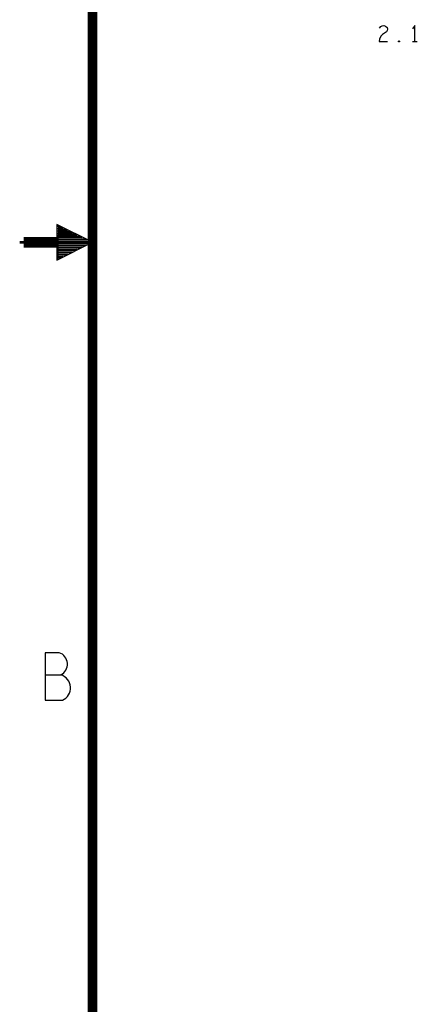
# Model space of a CAD drawing. Extents: x -3.2 to 30.8, y -10.2 to 11.8.
# Tile 2 of 33: x -3.1 to -0.5, y -4 to 2.2. Entities that reach past the tile are written whole.
import ezdxf

# ---------------------------------------------------------------- set-up
doc = ezdxf.new("R2010")
doc.units = 0
doc.layers.add('parallella-I_revD_fab_dwg_art', color=2, linetype='CONTINUOUS')

msp = doc.modelspace()

# ---------------------------------------------------------------- linework, layer by layer
at = {"layer": 'parallella-I_revD_fab_dwg_art'}
for p, q in [((-0.575, 2.1), (-0.545, 2.1)), ((-2.935, 0.832), (-2.597, 0.832)), ((-2.897, -1.898), (-2.797, -1.898))]:
    msp.add_line(p, q, dxfattribs=at)
for points, const_width in [([(-2.597, 11.232), (-2.597, -9.568)], 0.06), ([(-2.823, 0.841), (-3.032, 0.841)], 0.05), ([(-3.032, 0.841), (-3.032, 0.824)], 0.05), ([(-3.032, 0.824), (-2.822, 0.824)], 0.05)]:
    msp.add_lwpolyline(points, dxfattribs=dict(at, const_width=const_width))
for points in [[(-0.784, 2.183), (-0.776, 2.193), (-0.767, 2.198), (-0.757, 2.2), (-0.745, 2.197), (-0.736, 2.188), (-0.734, 2.178), (-0.735, 2.168), (-0.74, 2.16), (-0.765, 2.143), (-0.776, 2.132), (-0.784, 2.115), (-0.786, 2.1), (-0.734, 2.1)], [(-0.56, 2.1), (-0.56, 2.2), (-0.575, 2.18)], [(-2.814, 0.937), (-2.814, 0.93), (-2.799, 0.93), (-2.784, 0.922), (-2.814, 0.922), (-2.814, 0.915), (-2.769, 0.915), (-2.754, 0.907), (-2.814, 0.907), (-2.814, 0.9), (-2.739, 0.9), (-2.724, 0.892), (-2.814, 0.892), (-2.814, 0.885), (-2.71, 0.885), (-2.695, 0.877), (-2.815, 0.877), (-2.815, 0.87), (-2.68, 0.87), (-2.665, 0.862), (-2.815, 0.862), (-2.815, 0.855), (-2.65, 0.855), (-2.635, 0.847), (-2.815, 0.847), (-2.815, 0.84), (-2.62, 0.84), (-2.62, 0.825), (-2.815, 0.825), (-2.815, 0.817), (-2.635, 0.817), (-2.65, 0.81), (-2.815, 0.81), (-2.815, 0.802), (-2.665, 0.802), (-2.68, 0.795), (-2.815, 0.795), (-2.815, 0.787), (-2.695, 0.787), (-2.71, 0.78), (-2.815, 0.78), (-2.815, 0.772), (-2.725, 0.772), (-2.74, 0.765), (-2.815, 0.765), (-2.815, 0.757), (-2.755, 0.757), (-2.77, 0.75), (-2.815, 0.75), (-2.815, 0.742), (-2.785, 0.742), (-2.8, 0.735), (-2.815, 0.735), (-2.815, 0.727)], [(-2.807, -1.758), (-2.897, -1.758), (-2.897, -2.058), (-2.787, -2.058)]]:
    msp.add_lwpolyline(points, dxfattribs=at)
for points in [[(-0.66, 2.097), (-0.663, 2.098), (-0.663, 2.102), (-0.66, 2.103), (-0.658, 2.102), (-0.658, 2.098)], [(-2.597, 0.832), (-2.822, 0.945), (-2.822, 0.72)]]:
    msp.add_lwpolyline(points, close=True, dxfattribs=at)
for centre, radius, start, end in [((-2.832, -1.83), 0.0764, -62.64002, 70.81082), ((-2.821, -1.98), 0.0853, -66.43447, 73.58771)]:
    msp.add_arc(centre, radius, start, end, dxfattribs=at)

doc.saveas('drawing.dxf')
